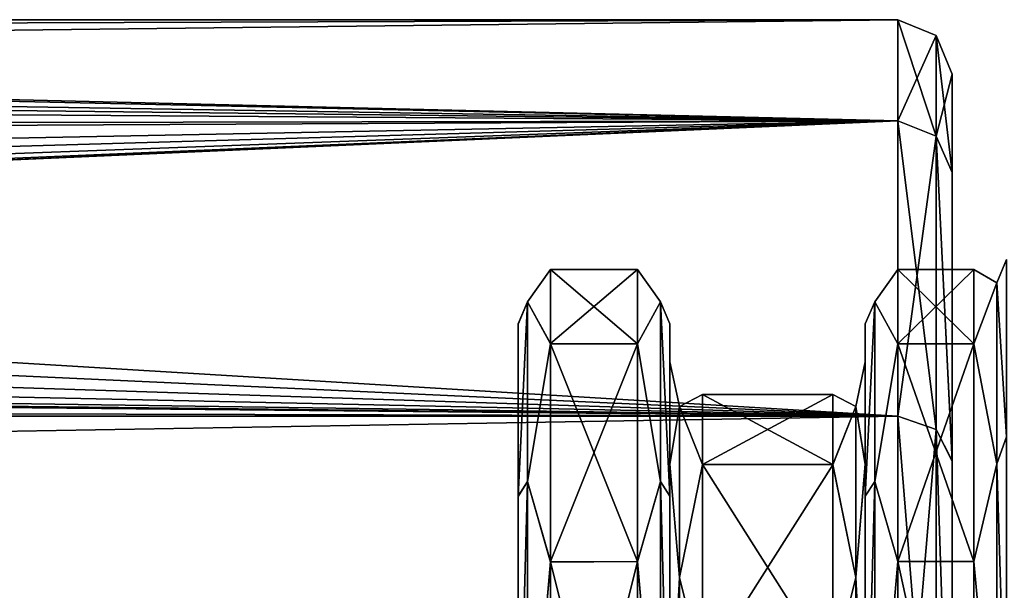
# Model space of a CAD drawing. Header units: metres. Extents: x -150 to 307, y -550 to 84.
# Tile 203 of 256: x 119.41 to 128.48, y 17.75 to 23. Entities that reach past the tile are written whole.
import ezdxf

# ---------------------------------------------------------------- set-up
doc = ezdxf.new("R2010")
doc.units = ezdxf.units.M
doc.layers.add('solid_26006363', color=7, linetype='CONTINUOUS')

msp = doc.modelspace()

# ---------------------------------------------------------------- linework, layer by layer
at = {"layer": 'solid_26006363'}
for points in [[(87.587524, 22.532862, 4.611959), (127.5, 22.068336, 6.479855), (127.5, 23)], [(88.297829, 22.863836, 2.498999), (87.587524, 22.532862, 4.611959), (127.5, 23)], [(88.578697, 23), (88.297829, 22.863836, 2.498999), (127.5, 23)], [(88.429405, 22.926767, -1.833952), (88.578697, 23), (127.5, 22.068336, -6.479857)], [(127.5, 22.068336, -6.479857), (88.578697, 23), (127.5, 23)], [(127.853554, 22.853554, 0), (127.5, 23), (127.5, 22.068336, 6.479855)], [(127.853554, 21.927824, -6.43859), (127.5, 22.068336, -6.479857), (127.5, 23)], [(127.853554, 21.927824, -6.43859), (127.5, 23), (127.853554, 22.853554, 0)], [(87.961258, 22.705349, -3.669755), (88.429405, 22.926767, -1.833952), (127.5, 22.068336, -6.479857)], [(127.853554, 21.927824, 6.43859), (127.853554, 22.853554, 0), (127.5, 22.068336, 6.479855)], [(127.853554, 22.853554, 0), (128, 22.5), (128, 21.594131, -6.314954)], [(127.853554, 21.927824, 6.43859), (128, 22.5), (127.853554, 22.853554, 0)], [(127.853554, 21.927824, -6.43859), (127.853554, 22.853554, 0), (128, 21.594131, -6.314954)], [(87.160187, 22.341793, -5.462995), (87.961258, 22.705349, -3.669755), (127.5, 22.068336, -6.479857)], [(87.587524, 22.532862, 4.611959), (86.352493, 21.993591, 6.729187), (127.5, 22.068336, 6.479855)], [(127.853554, 21.927824, 6.43859), (128, 21.594074, 6.315174), (128, 22.5)], [(128, 22.5), (128, 21.594074, 6.315174), (128, -22.5)], [(128, -21.594074, -6.315174), (128, 22.5), (128, -22.5)], [(128, -21.594074, -6.315174), (128, 21.594131, -6.314954), (128, 22.5)], [(86.026093, 21.860983, -7.148248), (87.160187, 22.341793, -5.462995), (127.5, 22.068336, -6.479857)], [(77.415016, 19.861778, 11.597836), (127.5, 19.348829, 12.434743), (127.5, 22.068336, 6.479855)], [(77.998718, 19.89496, 11.540821), (77.415016, 19.861778, 11.597836), (127.5, 22.068336, 6.479855)], [(79.343513, 20.032923, 11.299646), (77.998718, 19.89496, 11.540821), (127.5, 22.068336, 6.479855)], [(81.215302, 20.356396, 10.70594), (79.343513, 20.032923, 11.299646), (127.5, 22.068336, 6.479855)], [(82.914864, 20.781717, 9.85496), (81.215302, 20.356396, 10.70594), (127.5, 22.068336, 6.479855)], [(84.317543, 21.22415, 8.862022), (82.914864, 20.781717, 9.85496), (127.5, 22.068336, 6.479855)], [(86.352493, 21.993591, 6.729187), (84.317543, 21.22415, 8.862022), (127.5, 22.068336, 6.479855)], [(86.026093, 21.860983, -7.148248), (127.5, 22.068336, -6.479857), (127.5, 19.348827, -12.434744)], [(127.853554, 21.927824, 6.43859), (127.5, 22.068336, 6.479855), (127.5, 19.348829, 12.434743)], [(127.853554, 19.225632, -12.355564), (127.5, 19.348827, -12.434744), (127.5, 22.068336, -6.479857)], [(127.853554, 19.225632, -12.355564), (127.5, 22.068336, -6.479857), (127.853554, 21.927824, -6.43859)], [(127.853554, 21.927824, 6.43859), (127.5, 19.348829, 12.434743), (127.853554, 19.225632, 12.355564)], [(127.853554, 21.927824, 6.43859), (128, 18.936611, 12.151222), (128, 21.594074, 6.315174)], [(127.853554, 21.927824, 6.43859), (127.853554, 19.225632, 12.355564), (128, 18.936611, 12.151222)], [(127.853554, 21.927824, -6.43859), (128, 21.594131, -6.314954), (128, 18.936707, -12.151073)], [(127.853554, 19.225632, -12.355564), (127.853554, 21.927824, -6.43859), (128, 18.936707, -12.151073)], [(84.587517, 21.317137, -8.635951), (86.026093, 21.860983, -7.148248), (127.5, 19.348827, -12.434744)], [(128, -21.594074, -6.315174), (128, 18.936707, -12.151073), (128, 21.594131, -6.314954)], [(128, 21.594074, 6.315174), (128, -21.594131, 6.314954), (128, -22.5)], [(128, 21.594074, 6.315174), (128, -18.936707, 12.151073), (128, -21.594131, 6.314954)], [(128, 21.594074, 6.315174), (128, 18.936611, 12.151222), (128, -18.936707, 12.151073)], [(82.950005, 20.793224, -9.830657), (84.587517, 21.317137, -8.635951), (127.5, 19.348827, -12.434744)], [(81.196449, 20.351477, -10.715287), (82.950005, 20.793224, -9.830657), (127.5, 19.348827, -12.434744)], [(128.41214, 20.576279, 2.958422), (128.5, 19.16011, 8.595897), (128.5, 20.7929, 2.941945)], [(128.41214, 20.576279, 2.958422), (128.5, 20.7929, 2.941945), (128.5, 20.792707, -2.943307)], [(128.41214, 20.576279, -2.958422), (128.5, 20.792707, -2.943307), (128.5, 19.159746, -8.596708)], [(128.41214, 20.576279, 2.958422), (128.5, 20.792707, -2.943307), (128.41214, 20.576279, -2.958422)], [(124.087868, 20.40233, 2.933412), (124.300003, 20.014631, 5.282477), (124.300003, 20.699999, 0.005676)], [(124.087868, 20.40233, -2.933412), (124.300003, 20.699999, 0.005676), (124.300003, 20.017479, -5.271671)], [(124.087868, 20.40233, 2.933412), (124.300003, 20.699999, 0.005676), (124.087868, 20.40233, -2.933412)], [(125.099998, 20.700001, -0.001952), (124.300003, 20.017479, -5.271671), (124.300003, 20.699999, 0.005676)], [(125.099998, 20.016815, 5.27419), (125.099998, 20.700001, -0.001952), (124.300003, 20.699999, 0.005676)], [(125.099998, 20.700001, -0.001952), (125.099998, 20.015776, -5.278135), (124.300003, 20.017479, -5.271671)], [(125.099998, 20.016815, 5.27419), (124.300003, 20.699999, 0.005676), (124.300003, 20.014631, 5.282477)], [(125.312134, 20.40233, -2.933412), (125.099998, 20.015776, -5.278135), (125.099998, 20.700001, -0.001952)], [(125.312134, 20.40233, 2.933412), (125.099998, 20.700001, -0.001952), (125.099998, 20.016815, 5.27419)], [(125.312134, 20.40233, 2.933412), (125.312134, 20.40233, -2.933412), (125.099998, 20.700001, -0.001952)], [(127.287865, 20.40233, 2.933412), (127.5, 20.016443, 5.275605), (127.5, 20.700001, -0.000665)], [(127.287865, 20.40233, -2.933412), (127.5, 20.700001, -0.000665), (127.5, 20.01615, -5.276721)], [(127.287865, 20.40233, -2.933412), (127.287865, 20.40233, 2.933412), (127.5, 20.700001, -0.000665)], [(127.5, 20.700001, -0.000665), (128.199997, 20.700001, -0.000667), (128.199997, 20.016159, -5.276685)], [(127.5, 20.01615, -5.276721), (127.5, 20.700001, -0.000665), (128.199997, 20.016159, -5.276685)], [(127.5, 20.016443, 5.275605), (128.199997, 20.016453, 5.275565), (128.199997, 20.700001, -0.000667)], [(127.5, 20.700001, -0.000665), (127.5, 20.016443, 5.275605), (128.199997, 20.700001, -0.000667)], [(128.41214, 20.576279, -2.958422), (128.199997, 20.016159, -5.276685), (128.199997, 20.700001, -0.000667)], [(128.41214, 20.576279, 2.958422), (128.199997, 20.700001, -0.000667), (128.199997, 20.016453, 5.275565)], [(128.41214, 20.576279, 2.958422), (128.41214, 20.576279, -2.958422), (128.199997, 20.700001, -0.000667)], [(128.41214, 20.576279, -2.958422), (128.41214, 18.909309, -8.635592), (128.199997, 20.016159, -5.276685)], [(128.41214, 18.909309, 8.635592), (128.41214, 20.576279, 2.958422), (128.199997, 20.016453, 5.275565)], [(128.41214, 18.909309, 8.635592), (128.5, 19.16011, 8.595897), (128.41214, 20.576279, 2.958422)], [(128.41214, 20.576279, -2.958422), (128.5, 19.159746, -8.596708), (128.41214, 18.909309, -8.635592)], [(79.380737, 20.035406, -11.295241), (81.196449, 20.351477, -10.715287), (127.5, 19.348827, -12.434744)], [(124.087868, 20.40233, -2.933412), (124, 18.614061, -8.347218), (124, 20.19944, -2.853492)], [(124.087868, 20.40233, -2.933412), (124.087868, 18.749454, -8.562589), (124, 18.614061, -8.347218)], [(124.087868, 20.40233, -2.933412), (124, 20.19944, -2.853492), (124, 20.197857, 2.864662)], [(124.087868, 20.40233, 2.933412), (124, 20.197857, 2.864662), (124, 18.609638, 8.357078)], [(124.087868, 20.40233, 2.933412), (124.087868, 20.40233, -2.933412), (124, 20.197857, 2.864662)], [(124.087868, 18.749454, 8.562589), (124.087868, 20.40233, 2.933412), (124, 18.609638, 8.357078)], [(124.087868, 18.749454, 8.562589), (124.300003, 20.014631, 5.282477), (124.087868, 20.40233, 2.933412)], [(124.087868, 20.40233, -2.933412), (124.300003, 20.017479, -5.271671), (124.087868, 18.749454, -8.562589)], [(125.312134, 20.40233, -2.933412), (125.312134, 18.749454, -8.562589), (125.099998, 20.015776, -5.278135)], [(125.312134, 18.749454, 8.562589), (125.312134, 20.40233, 2.933412), (125.099998, 20.016815, 5.27419)], [(125.312134, 20.40233, 2.933412), (125.400002, 18.613363, 8.348774), (125.400002, 20.198992, 2.856658)], [(125.312134, 18.749454, 8.562589), (125.400002, 18.613363, 8.348774), (125.312134, 20.40233, 2.933412)], [(125.312134, 20.40233, 2.933412), (125.400002, 20.198992, 2.856658), (125.400002, 20.19845, -2.860485)], [(125.312134, 20.40233, -2.933412), (125.400002, 20.19845, -2.860485), (125.400002, 18.611589, -8.35273)], [(125.312134, 20.40233, 2.933412), (125.400002, 20.19845, -2.860485), (125.312134, 20.40233, -2.933412)], [(125.312134, 20.40233, -2.933412), (125.400002, 18.611589, -8.35273), (125.312134, 18.749454, -8.562589)], [(127.287865, 20.40233, -2.933412), (127.199997, 18.612301, -8.351144), (127.199997, 20.198627, -2.859231)], [(127.287865, 18.749454, -8.562589), (127.199997, 18.612301, -8.351144), (127.287865, 20.40233, -2.933412)], [(127.287865, 20.40233, -2.933412), (127.199997, 20.198627, -2.859231), (127.199997, 20.198814, 2.857913)], [(127.287865, 20.40233, 2.933412), (127.199997, 20.198814, 2.857913), (127.199997, 18.612654, 8.350359)], [(127.287865, 20.40233, -2.933412), (127.199997, 20.198814, 2.857913), (127.287865, 20.40233, 2.933412)], [(127.287865, 20.40233, 2.933412), (127.199997, 18.612654, 8.350359), (127.287865, 18.749454, 8.562589)], [(127.287865, 20.40233, 2.933412), (127.287865, 18.749454, 8.562589), (127.5, 20.016443, 5.275605)], [(127.287865, 18.749454, -8.562589), (127.287865, 20.40233, -2.933412), (127.5, 20.01615, -5.276721)], [(124, 20.197857, 2.864662), (124, 20.19944, -2.853492), (124, 18.614061, -8.347218)], [(124, 18.609638, 8.357078), (124, 20.197857, 2.864662), (124, 18.614061, -8.347218)], [(125.400002, 19.85, -0.001954), (125.400002, 20.198992, 2.856658), (125.400002, 18.613363, 8.348774)], [(125.400002, 19.85, -0.001954), (125.400002, 20.19845, -2.860485), (125.400002, 20.198992, 2.856658)], [(125.400002, 18.907351, -6.044387), (125.400002, 18.611589, -8.35273), (125.400002, 20.19845, -2.860485)], [(125.400002, 19.85, -0.001954), (125.400002, 18.907351, -6.044387), (125.400002, 20.19845, -2.860485)], [(127.199997, 19.849998, 0.00582), (127.199997, 20.198814, 2.857913), (127.199997, 20.198627, -2.859231)], [(127.199997, 18.905909, 6.048895), (127.199997, 18.612654, 8.350359), (127.199997, 20.198814, 2.857913)], [(127.199997, 19.849998, 0.00582), (127.199997, 18.905909, 6.048895), (127.199997, 20.198814, 2.857913)], [(127.199997, 19.849998, 0.00582), (127.199997, 20.198627, -2.859231), (127.199997, 18.612301, -8.351144)], [(78.05571, 19.898705, -11.534365), (79.380737, 20.035406, -11.295241), (127.5, 19.348827, -12.434744)], [(124.087868, 18.749454, -8.562589), (124.300003, 20.017479, -5.271671), (124.300003, 18.012098, -10.200702)], [(124.087868, 18.749454, 8.562589), (124.300003, 18.006674, 10.210275), (124.300003, 20.014631, 5.282477)], [(125.099998, 20.015776, -5.278135), (124.300003, 18.012098, -10.200702), (124.300003, 20.017479, -5.271671)], [(125.099998, 18.01136, 10.202004), (125.099998, 20.016815, 5.27419), (124.300003, 20.014631, 5.282477)], [(125.099998, 20.015776, -5.278135), (125.099998, 18.009268, -10.205698), (124.300003, 18.012098, -10.200702)], [(125.099998, 18.01136, 10.202004), (124.300003, 20.014631, 5.282477), (124.300003, 18.006674, 10.210275)], [(125.312134, 18.749454, 8.562589), (125.099998, 20.016815, 5.27419), (125.099998, 18.01136, 10.202004)], [(125.312134, 18.749454, -8.562589), (125.099998, 18.009268, -10.205698), (125.099998, 20.015776, -5.278135)], [(127.287865, 18.749454, 8.562589), (127.5, 18.010557, 10.203422), (127.5, 20.016443, 5.275605)], [(127.287865, 18.749454, -8.562589), (127.5, 20.01615, -5.276721), (127.5, 18.010071, -10.204281)], [(127.5, 18.010557, 10.203422), (128.199997, 18.010597, 10.203352), (128.199997, 20.016453, 5.275565)], [(127.5, 20.016443, 5.275605), (127.5, 18.010557, 10.203422), (128.199997, 20.016453, 5.275565)], [(127.5, 20.01615, -5.276721), (128.199997, 20.016159, -5.276685), (128.199997, 18.010109, -10.204213)], [(127.5, 18.010071, -10.204281), (127.5, 20.01615, -5.276721), (128.199997, 18.010109, -10.204213)], [(128.41214, 18.909309, 8.635592), (128.199997, 20.016453, 5.275565), (128.199997, 18.010597, 10.203352)], [(128.41214, 18.909309, -8.635592), (128.199997, 18.010109, -10.204213), (128.199997, 20.016159, -5.276685)], [(77.531219, 19.867401, -11.588201), (78.05571, 19.898705, -11.534365), (127.5, 19.348827, -12.434744)], [(77.415016, 19.861778, 11.597836), (-127.5, 19.348827, 12.434744), (127.5, 19.348829, 12.434743)], [(-127.5, 19.348829, -12.434743), (-77.358452, 19.859394, -11.601915), (127.5, 19.348827, -12.434744)], [(-77.358452, 19.859394, -11.601915), (75.641548, 19.859394, -11.601915), (127.5, 19.348827, -12.434744)], [(75.641548, 19.859394, -11.601915), (77.531219, 19.867401, -11.588201), (127.5, 19.348827, -12.434744)], [(125.400002, 18.908627, 6.040393), (125.400002, 19.85, -0.001954), (125.400002, 18.613363, 8.348774)], [(125.487869, 19.437983, -2.79476), (125.400002, 18.907351, -6.044387), (125.400002, 19.85, -0.001954)], [(125.487869, 19.437983, 2.79476), (125.400002, 19.85, -0.001954), (125.400002, 18.908627, 6.040393)], [(125.487869, 19.437983, -2.79476), (125.400002, 19.85, -0.001954), (125.487869, 19.437983, 2.79476)], [(127.112129, 19.437983, 2.79476), (127.199997, 18.905909, 6.048895), (127.199997, 19.849998, 0.00582)], [(127.112129, 19.437983, -2.79476), (127.199997, 19.849998, 0.00582), (127.199997, 18.909365, -6.038082)], [(127.112129, 19.437983, -2.79476), (127.112129, 19.437983, 2.79476), (127.199997, 19.849998, 0.00582)], [(127.199997, 18.909365, -6.038082), (127.199997, 19.849998, 0.00582), (127.199997, 18.612301, -8.351144)], [(125.487869, 19.437983, 2.79476), (125.699997, 18.904657, 4.981611), (125.699997, 19.549999, -0.001914)], [(125.487869, 19.437983, -2.79476), (125.699997, 19.549999, -0.001914), (125.699997, 18.903639, -4.985474)], [(125.487869, 19.437983, -2.79476), (125.487869, 19.437983, 2.79476), (125.699997, 19.549999, -0.001914)], [(126.900002, 19.549999, 0.005684), (125.699997, 19.549999, -0.001914), (125.699997, 18.904657, 4.981611)], [(126.900002, 18.902479, 4.989867), (126.900002, 19.549999, 0.005684), (125.699997, 18.904657, 4.981611)], [(126.900002, 18.905336, -4.979034), (125.699997, 18.903639, -4.985474), (125.699997, 19.549999, -0.001914)], [(126.900002, 19.549999, 0.005684), (126.900002, 18.905336, -4.979034), (125.699997, 19.549999, -0.001914)], [(127.112129, 19.437983, -2.79476), (126.900002, 18.905336, -4.979034), (126.900002, 19.549999, 0.005684)], [(127.112129, 19.437983, 2.79476), (126.900002, 19.549999, 0.005684), (126.900002, 18.902479, 4.989867)], [(127.112129, 19.437983, -2.79476), (126.900002, 19.549999, 0.005684), (127.112129, 19.437983, 2.79476)], [(125.487869, 17.863234, -8.157866), (125.400002, 18.907351, -6.044387), (125.487869, 19.437983, -2.79476)], [(125.487869, 19.437983, 2.79476), (125.400002, 18.908627, 6.040393), (125.487869, 17.863234, 8.157866)], [(125.487869, 19.437983, 2.79476), (125.487869, 17.863234, 8.157866), (125.699997, 18.904657, 4.981611)], [(125.487869, 17.863234, -8.157866), (125.487869, 19.437983, -2.79476), (125.699997, 18.903639, -4.985474)], [(127.112129, 17.863234, -8.157866), (126.900002, 18.905336, -4.979034), (127.112129, 19.437983, -2.79476)], [(127.112129, 19.437983, 2.79476), (126.900002, 18.902479, 4.989867), (127.112129, 17.863234, 8.157866)], [(127.112129, 19.437983, 2.79476), (127.112129, 17.863234, 8.157866), (127.199997, 18.905909, 6.048895)], [(127.112129, 17.863234, -8.157866), (127.112129, 19.437983, -2.79476), (127.199997, 18.909365, -6.038082)], [(-127.5, 15.061792, 17.382244), (127.5, 15.061794, 17.382242), (127.5, 19.348829, 12.434743)], [(-127.5, 19.348827, 12.434744), (-127.5, 15.061792, 17.382244), (127.5, 19.348829, 12.434743)], [(-127.5, 19.348829, -12.434743), (127.5, 19.348827, -12.434744), (127.5, 15.061793, -17.382244)], [(-127.5, 15.061794, -17.382242), (-127.5, 19.348829, -12.434743), (127.5, 15.061793, -17.382244)], [(127.853554, 19.225632, 12.355564), (127.5, 19.348829, 12.434743), (127.5, 15.061794, 17.382242)], [(127.853554, 14.965895, -17.271563), (127.5, 15.061793, -17.382244), (127.5, 19.348827, -12.434744)], [(127.853554, 14.965895, -17.271563), (127.5, 19.348827, -12.434744), (127.853554, 19.225632, -12.355564)], [(127.853554, 19.225632, 12.355564), (127.5, 15.061794, 17.382242), (127.853554, 14.965895, 17.271563)], [(127.853554, 19.225632, 12.355564), (128, 14.744431, 16.99478), (128, 18.936611, 12.151222)], [(127.853554, 19.225632, 12.355564), (127.853554, 14.965895, 17.271563), (128, 14.744431, 16.99478)], [(127.853554, 19.225632, -12.355564), (128, 18.936707, -12.151073), (128, 14.744575, -16.994654)], [(127.853554, 14.965895, -17.271563), (127.853554, 19.225632, -12.355564), (128, 14.744575, -16.994654)], [(128.41214, 18.909309, 8.635592), (128.5, 16.0221, 13.575427), (128.5, 19.16011, 8.595897)], [(128.41214, 18.909309, -8.635592), (128.5, 19.159746, -8.596708), (128.5, 16.021168, -13.57653)], [(125.400002, 16.172209, 11.51009), (125.400002, 18.908627, 6.040393), (125.400002, 18.613363, 8.348774)], [(125.487869, 17.863234, 8.157866), (125.400002, 18.908627, 6.040393), (125.400002, 16.172209, 11.51009)], [(125.400002, 18.907351, -6.044387), (125.400002, 16.169895, -11.513339), (125.400002, 18.611589, -8.35273)], [(125.487869, 17.863234, -8.157866), (125.400002, 16.169895, -11.513339), (125.400002, 18.907351, -6.044387)], [(125.487869, 17.863234, 8.157866), (125.699997, 17.010254, 9.636065), (125.699997, 18.904657, 4.981611)], [(125.487869, 17.863234, -8.157866), (125.699997, 18.903639, -4.985474), (125.699997, 17.008209, -9.639675)], [(126.900002, 18.905336, -4.979034), (126.900002, 17.011028, -9.634698), (125.699997, 18.903639, -4.985474)], [(126.900002, 18.902479, 4.989867), (125.699997, 18.904657, 4.981611), (125.699997, 17.010254, 9.636065)], [(126.900002, 17.011028, -9.634698), (125.699997, 17.008209, -9.639675), (125.699997, 18.903639, -4.985474)], [(126.900002, 17.005585, 9.644303), (126.900002, 18.902479, 4.989867), (125.699997, 17.010254, 9.636065)], [(127.112129, 17.863234, -8.157866), (126.900002, 17.011028, -9.634698), (126.900002, 18.905336, -4.979034)], [(127.112129, 17.863234, 8.157866), (126.900002, 18.902479, 4.989867), (126.900002, 17.005585, 9.644303)], [(127.112129, 17.863234, -8.157866), (127.199997, 18.909365, -6.038082), (127.199997, 16.173063, -11.508889)], [(127.112129, 17.863234, 8.157866), (127.199997, 16.16637, 11.518288), (127.199997, 18.905909, 6.048895)], [(127.199997, 16.173063, -11.508889), (127.199997, 18.909365, -6.038082), (127.199997, 18.612301, -8.351144)], [(127.199997, 18.905909, 6.048895), (127.199997, 16.16637, 11.518288), (127.199997, 18.612654, 8.350359)], [(128, -18.936611, -12.151222), (128, 14.744575, -16.994654), (128, 18.936707, -12.151073)], [(128, -21.594074, -6.315174), (128, -18.936611, -12.151222), (128, 18.936707, -12.151073)], [(128, 18.936611, 12.151222), (128, -14.744575, 16.994654), (128, -18.936707, 12.151073)], [(128, 18.936611, 12.151222), (128, 14.744431, 16.99478), (128, -14.744575, 16.994654)], [(128.41214, 18.909309, -8.635592), (128.41214, 15.710423, -13.613159), (128.199997, 18.010109, -10.204213)], [(128.41214, 15.710423, 13.613159), (128.41214, 18.909309, 8.635592), (128.199997, 18.010597, 10.203352)], [(128.41214, 15.710423, 13.613159), (128.5, 16.0221, 13.575427), (128.41214, 18.909309, 8.635592)], [(128.41214, 18.909309, -8.635592), (128.5, 16.021168, -13.57653), (128.41214, 15.710423, -13.613159)], [(124.087868, 18.749454, -8.562589), (124, 15.56582, -13.185795), (124, 18.614061, -8.347218)], [(124.087868, 18.749454, -8.562589), (124.087868, 15.57761, -13.498075), (124, 15.56582, -13.185795)], [(124.087868, 18.749454, 8.562589), (124, 18.609638, 8.357078), (124, 15.558492, 13.194441)], [(124.087868, 15.57761, 13.498075), (124.087868, 18.749454, 8.562589), (124, 15.558492, 13.194441)], [(124.087868, 15.57761, 13.498075), (124.300003, 18.006674, 10.210275), (124.087868, 18.749454, 8.562589)], [(124.087868, 18.749454, -8.562589), (124.300003, 18.012098, -10.200702), (124.087868, 15.57761, -13.498075)], [(125.312134, 18.749454, -8.562589), (125.312134, 15.57761, -13.498075), (125.099998, 18.009268, -10.205698)], [(125.312134, 15.57761, 13.498075), (125.312134, 18.749454, 8.562589), (125.099998, 18.01136, 10.202004)], [(125.312134, 18.749454, 8.562589), (125.400002, 15.565029, 13.186728), (125.400002, 18.613363, 8.348774)], [(125.312134, 15.57761, 13.498075), (125.400002, 15.565029, 13.186728), (125.312134, 18.749454, 8.562589)], [(125.312134, 18.749454, -8.562589), (125.400002, 18.611589, -8.35273), (125.400002, 15.562579, -13.18962)], [(125.312134, 18.749454, -8.562589), (125.400002, 15.562579, -13.18962), (125.312134, 15.57761, -13.498075)], [(127.287865, 18.749454, -8.562589), (127.199997, 15.563352, -13.188708), (127.199997, 18.612301, -8.351144)], [(127.287865, 15.57761, -13.498075), (127.199997, 15.563352, -13.188708), (127.287865, 18.749454, -8.562589)], [(127.287865, 18.749454, 8.562589), (127.199997, 18.612654, 8.350359), (127.199997, 15.564257, 13.18764)], [(127.287865, 18.749454, 8.562589), (127.199997, 15.564257, 13.18764), (127.287865, 15.57761, 13.498075)], [(127.287865, 18.749454, 8.562589), (127.287865, 15.57761, 13.498075), (127.5, 18.010557, 10.203422)], [(127.287865, 15.57761, -13.498075), (127.287865, 18.749454, -8.562589), (127.5, 18.010071, -10.204281)], [(124, 18.609638, 8.357078), (124, 18.614061, -8.347218), (124, 15.56582, -13.185795)], [(124, 15.558492, 13.194441), (124, 18.609638, 8.357078), (124, 15.56582, -13.185795)], [(125.400002, 16.172209, 11.51009), (125.400002, 18.613363, 8.348774), (125.400002, 15.565029, 13.186728)], [(125.400002, 16.169895, -11.513339), (125.400002, 15.562579, -13.18962), (125.400002, 18.611589, -8.35273)], [(127.199997, 16.16637, 11.518288), (127.199997, 15.564257, 13.18764), (127.199997, 18.612654, 8.350359)], [(127.199997, 16.173063, -11.508889), (127.199997, 18.612301, -8.351144), (127.199997, 15.563352, -13.188708)], [(118.310905, 16.741619, 813.190063), (144.450531, 17.878172, 851.994324), (144.898438, 18.00703, 851.686462)], [(118.310905, 16.741619, 813.190063), (144.898438, 18.00703, 851.686462), (137.625, 17.675413, 840.907166)], [(124.087868, 15.57761, -13.498075), (124.300003, 18.012098, -10.200702), (124.300003, 14.815538, -14.45648)], [(124.087868, 15.57761, 13.498075), (124.300003, 14.807474, 14.464741), (124.300003, 18.006674, 10.210275)], [(125.099998, 18.009268, -10.205698), (124.300003, 14.815538, -14.45648), (124.300003, 18.012098, -10.200702)], [(125.099998, 14.814768, 14.457271), (125.099998, 18.01136, 10.202004), (124.300003, 18.006674, 10.210275)], [(125.099998, 18.009268, -10.205698), (125.099998, 14.812191, -14.45991), (124.300003, 14.815538, -14.45648)], [(125.099998, 14.814768, 14.457271), (124.300003, 18.006674, 10.210275), (124.300003, 14.807474, 14.464741)], [(125.312134, 15.57761, 13.498075), (125.099998, 18.01136, 10.202004), (125.099998, 14.814768, 14.457271)], [(125.312134, 15.57761, -13.498075), (125.099998, 14.812191, -14.45991), (125.099998, 18.009268, -10.205698)], [(127.287865, 15.57761, 13.498075), (127.5, 14.814016, 14.458039), (127.5, 18.010557, 10.203422)], [(127.287865, 15.57761, -13.498075), (127.5, 18.010071, -10.204281), (127.5, 14.812943, -14.45914)], [(127.5, 18.010557, 10.203422), (128.199997, 14.814101, 14.457953), (128.199997, 18.010597, 10.203352)], [(127.5, 18.010557, 10.203422), (127.5, 14.814016, 14.458039), (128.199997, 14.814101, 14.457953)], [(127.5, 18.010071, -10.204281), (128.199997, 18.010109, -10.204213), (128.199997, 14.813025, -14.459056)], [(127.5, 14.812943, -14.45914), (127.5, 18.010071, -10.204281), (128.199997, 14.813025, -14.459056)], [(128.41214, 15.710423, 13.613159), (128.199997, 18.010597, 10.203352), (128.199997, 14.814101, 14.457953)], [(128.41214, 15.710423, -13.613159), (128.199997, 14.813025, -14.459056), (128.199997, 18.010109, -10.204213)], [(144.450531, 17.878172, 851.994324), (118.154312, 16.464878, 813.684265), (122.521599, 16.644737, 820.178528)], [(118.310905, 16.741619, 813.190063), (118.154312, 16.464878, 813.684265), (144.450531, 17.878172, 851.994324)], [(144.450531, 17.878172, 851.994324), (122.521599, 16.644737, 820.178528), (128.461121, 16.886894, 829.011108)], [(144.450531, 17.878172, 851.994324), (128.461121, 16.886894, 829.011108), (132.700302, 17.058409, 835.312744)], [(125.487869, 14.841311, -12.860069), (125.400002, 16.169895, -11.513339), (125.487869, 17.863234, -8.157866)], [(125.487869, 17.863234, 8.157866), (125.400002, 16.172209, 11.51009), (125.487869, 14.841311, 12.860069)], [(125.487869, 17.863234, 8.157866), (125.487869, 14.841311, 12.860069), (125.699997, 17.010254, 9.636065)], [(125.487869, 14.841311, -12.860069), (125.487869, 17.863234, -8.157866), (125.699997, 17.008209, -9.639675)], [(127.112129, 14.841311, -12.860069), (126.900002, 17.011028, -9.634698), (127.112129, 17.863234, -8.157866)], [(127.112129, 17.863234, 8.157866), (126.900002, 17.005585, 9.644303), (127.112129, 14.841311, 12.860069)], [(127.112129, 17.863234, 8.157866), (127.112129, 14.841311, 12.860069), (127.199997, 16.16637, 11.518288)], [(127.112129, 14.841311, -12.860069), (127.112129, 17.863234, -8.157866), (127.199997, 16.173063, -11.508889)]]:
    msp.add_3dface(points, dxfattribs=at)

doc.saveas('drawing.dxf')
